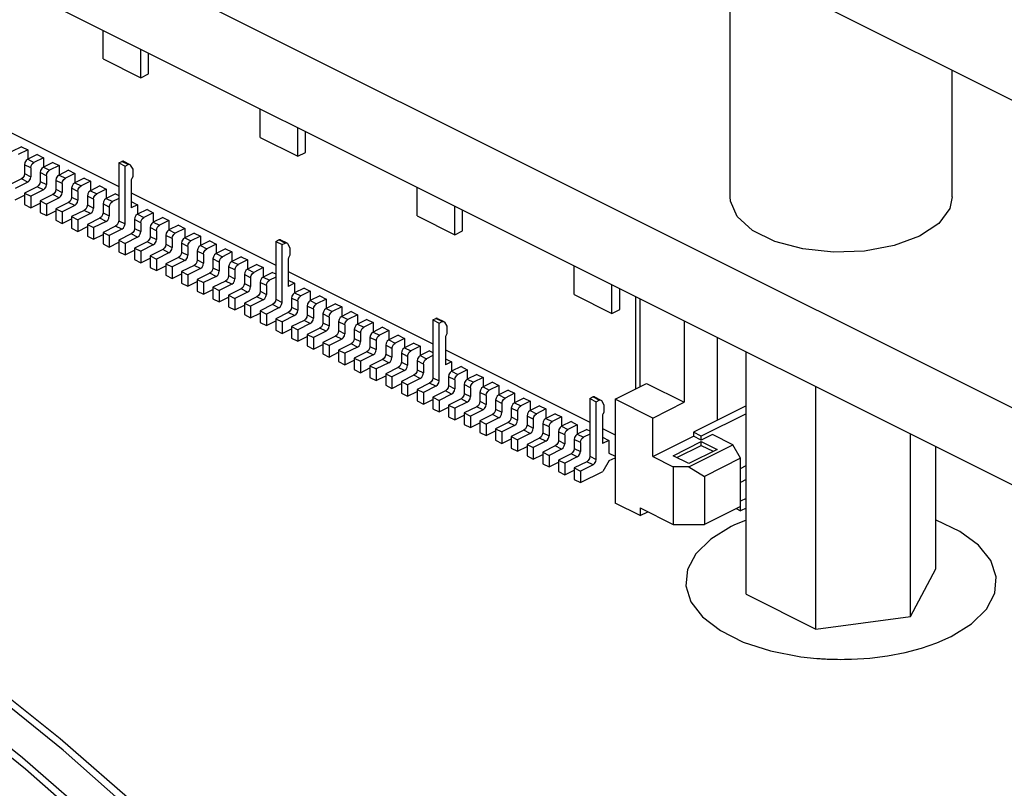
# Paper-space layout '005_EXP_CORICANT_PE_DRAWING_3_3' of a CAD drawing. Header units: millimetres. Extents: x 6 to 413, y 7 to 290.
# Tile 35 of 46: x 257 to 271, y 194 to 204. Entities that reach past the tile are written whole.
import ezdxf

# ---------------------------------------------------------------- set-up
doc = ezdxf.new("R2010")
doc.units = ezdxf.units.MM
doc.header["$LTSCALE"] = 23.1
for name, color, linetype in [('119B00000215A_C_3_5353652_BL478', 7, 'CONTINUOUS'), ('120400000102A_2X4_CABLE_4_BL483', 7, 'CONTINUOUS'), ('124600000224H_HFM_M2P5X8X_BL498', 7, 'CONTINUOUS'), ('MAIN_PCB_BL436', 7, 'CONTINUOUS'), ('PCOM_B702_A__HEATSINK_BL467', 7, 'CONTINUOUS'), ('PCOM_B702_PCB_02_BL474', 7, 'CONTINUOUS')]:
    doc.layers.add(name, color=color, linetype=linetype)

# ---------------------------------------------------------------- blocks, each defined once
blk = doc.blocks.new('MAIN_PCB_BL436', base_point=(234.584, 209.281))
at = {"layer": 'MAIN_PCB_BL436', "color": 4, "linetype": 'Continuous'}
for points in [[(267.101, 197.662), (267.066, 197.649), (267.032, 197.635), (266.999, 197.62), (266.966, 197.606), (266.934, 197.591), (266.898, 197.573)], [(269.868, 196.088), (270.144, 196.259), (270.346, 196.458), (270.459, 196.673), (270.479, 196.896), (270.403, 197.116), (270.237, 197.323), (269.987, 197.508), (269.665, 197.662)], [(266.898, 197.573), (266.621, 197.402), (266.422, 197.207), (266.309, 196.995), (266.286, 196.775), (266.354, 196.559), (266.512, 196.354), (266.751, 196.17), (267.061, 196.014), (267.429, 195.895), (267.839, 195.816)], [(268.521, 195.783), (268.768, 195.798), (269.01, 195.828), (269.249, 195.874), (269.47, 195.932), (269.675, 196.003), (269.868, 196.088)], [(267.839, 195.816), (267.882, 195.811), (267.925, 195.806), (267.968, 195.801), (268.011, 195.797), (268.054, 195.793), (268.098, 195.79)], [(268.098, 195.79), (268.119, 195.789), (268.141, 195.787), (268.17, 195.786), (268.192, 195.785), (268.214, 195.784), (268.245, 195.783)], [(268.245, 195.783), (268.289, 195.781), (268.333, 195.781), (268.377, 195.78), (268.428, 195.781), (268.472, 195.781), (268.521, 195.783)]]:
    blk.add_lwpolyline(points, dxfattribs=at)
blk = doc.blocks.new('PCOM_B702_A__HEATSINK_BL467', base_point=(273.05, 223.585))
at = {"layer": 'PCOM_B702_A__HEATSINK_BL467', "color": 7, "linetype": 'Continuous'}
for p, q in [((232.744, 222.306), (273.05, 202.153)), ((266.883, 202.027), (266.883, 205.236)), ((269.883, 202.027), (269.883, 203.736))]:
    blk.add_line(p, q, dxfattribs=at)
for points in [[(269.443, 201.496), (269.1, 201.368), (268.7, 201.294), (268.278, 201.278), (267.863, 201.323), (267.488, 201.425), (267.186, 201.574), (266.98, 201.761), (266.887, 201.969), (266.883, 202.026)], [(269.883, 202.027), (269.85, 201.871), (269.701, 201.669), (269.443, 201.496)]]:
    blk.add_lwpolyline(points, dxfattribs=at)
blk = doc.blocks.new('PCOM_B702_PCB_02_BL474', base_point=(273.05, 208.878))
at = {"layer": 'PCOM_B702_PCB_02_BL474', "color": 7, "linetype": 'Continuous'}
for p, q in [((273.05, 197.996), (232.744, 218.149)), ((273.05, 196.957), (232.744, 217.109))]:
    blk.add_line(p, q, dxfattribs=at)
blk = doc.blocks.new('119B00000215A_C_3_5353652_BL478', base_point=(253.709, 205.288))
at = {"layer": '119B00000215A_C_3_5353652_BL478', "color": 7, "linetype": 'Continuous'}
for p, q in [((258.412, 203.89), (258.412, 204.276)), ((258.921, 203.635), (258.921, 204.021)), ((259.027, 203.688), (259.027, 203.968)), ((258.412, 203.89), (258.921, 203.635)), ((258.921, 203.635), (259.027, 203.688)), ((256.673, 203.141), (258.624, 202.165)), ((260.533, 202.829), (260.533, 203.215)), ((261.042, 202.575), (261.042, 202.96)), ((261.149, 202.628), (261.149, 202.907)), ((257.309, 202.704), (257.182, 202.641)), ((257.309, 202.704), (257.394, 202.662)), ((260.533, 202.829), (261.042, 202.575)), ((257.394, 202.662), (257.266, 202.598)), ((257.394, 202.662), (257.394, 202.535)), ((257.521, 202.598), (257.394, 202.535)), ((257.521, 202.598), (257.606, 202.556)), ((261.042, 202.575), (261.149, 202.628)), ((257.351, 202.461), (257.351, 202.342)), ((257.436, 202.419), (257.351, 202.461)), ((257.394, 202.535), (257.479, 202.492)), ((257.606, 202.556), (257.479, 202.492)), ((257.606, 202.556), (257.606, 202.428)), ((257.733, 202.492), (257.606, 202.428)), ((257.818, 202.45), (257.691, 202.386)), ((257.733, 202.492), (257.818, 202.45)), ((257.818, 202.45), (257.818, 202.322)), ((258.624, 202.485), (258.666, 202.506)), ((258.624, 202.485), (258.624, 201.705)), ((258.624, 202.485), (258.709, 202.442)), ((258.751, 202.463), (258.666, 202.506)), ((258.688, 202.507), (258.772, 202.465)), ((258.709, 202.442), (258.751, 202.463)), ((258.709, 201.663), (258.709, 202.442)), ((258.772, 202.465), (258.78, 202.457)), ((258.78, 202.457), (258.815, 202.401)), ((257.351, 202.342), (257.436, 202.299)), ((257.436, 202.419), (257.436, 202.299)), ((257.563, 202.355), (257.563, 202.236)), ((257.648, 202.313), (257.563, 202.355)), ((257.606, 202.428), (257.691, 202.386)), ((257.648, 202.313), (257.648, 202.193)), ((257.945, 202.386), (257.818, 202.322)), ((257.818, 202.322), (257.903, 202.28)), ((258.03, 202.344), (257.903, 202.28)), ((257.945, 202.386), (258.03, 202.344)), ((258.03, 202.344), (258.03, 202.216)), ((258.815, 202.401), (258.815, 202.3)), ((257.309, 202.269), (257.139, 202.184)), ((257.394, 202.226), (257.224, 202.141)), ((257.394, 202.226), (257.309, 202.269)), ((257.563, 202.236), (257.648, 202.193)), ((257.776, 202.249), (257.776, 202.13)), ((257.86, 202.207), (257.776, 202.249)), ((257.86, 202.207), (257.86, 202.087)), ((258.157, 202.28), (258.03, 202.216)), ((258.03, 202.216), (258.115, 202.174)), ((258.242, 202.238), (258.115, 202.174)), ((258.157, 202.28), (258.242, 202.238)), ((258.242, 202.238), (258.242, 202.11)), ((258.37, 202.174), (258.242, 202.11)), ((258.37, 202.174), (258.454, 202.131)), ((258.794, 202.251), (258.794, 201.877)), ((258.815, 202.3), (258.799, 202.271)), ((257.224, 201.985), (257.351, 202.049)), ((257.521, 202.163), (257.351, 202.078)), ((257.351, 202.078), (257.351, 201.922)), ((257.351, 202.078), (257.436, 202.035)), ((257.606, 202.12), (257.436, 202.035)), ((257.436, 202.035), (257.436, 201.879)), ((257.606, 202.12), (257.521, 202.163)), ((257.733, 202.057), (257.563, 201.972)), ((257.818, 202.014), (257.733, 202.057)), ((257.776, 202.13), (257.86, 202.087)), ((257.988, 202.143), (257.988, 202.024)), ((258.073, 202.101), (257.988, 202.143)), ((258.073, 202.101), (258.073, 201.981)), ((258.2, 202.037), (258.2, 201.918)), ((258.285, 201.995), (258.2, 202.037)), ((258.242, 202.11), (258.327, 202.068)), ((258.454, 202.131), (258.327, 202.068)), ((258.454, 202.131), (258.454, 202.004)), ((258.582, 202.068), (258.454, 202.004)), ((258.582, 202.068), (258.624, 202.047)), ((258.794, 202.08), (260.745, 201.104)), ((262.655, 201.769), (262.655, 202.154)), ((257.351, 201.922), (257.436, 201.879)), ((257.436, 201.879), (257.563, 201.943)), ((257.563, 201.972), (257.563, 201.816)), ((257.563, 201.972), (257.648, 201.929)), ((257.818, 202.014), (257.648, 201.929)), ((257.648, 201.929), (257.648, 201.773)), ((257.945, 201.95), (257.776, 201.866)), ((258.03, 201.908), (257.86, 201.823)), ((258.03, 201.908), (257.945, 201.95)), ((257.988, 202.024), (258.073, 201.981)), ((258.2, 201.918), (258.285, 201.875)), ((258.285, 201.995), (258.285, 201.875)), ((258.412, 201.931), (258.412, 201.811)), ((258.497, 201.889), (258.412, 201.931)), ((258.454, 202.004), (258.539, 201.962)), ((258.624, 202.004), (258.539, 201.962)), ((258.794, 201.962), (258.879, 201.919)), ((258.879, 201.919), (258.794, 201.877)), ((258.879, 201.919), (258.879, 201.792)), ((257.563, 201.816), (257.648, 201.773)), ((257.648, 201.773), (257.776, 201.837)), ((257.776, 201.866), (257.776, 201.71)), ((257.776, 201.866), (257.86, 201.823)), ((257.86, 201.823), (257.86, 201.667)), ((258.157, 201.844), (257.988, 201.76)), ((258.242, 201.802), (258.073, 201.717)), ((258.242, 201.802), (258.157, 201.844)), ((258.412, 201.811), (258.497, 201.769)), ((258.497, 201.889), (258.497, 201.769)), ((259.006, 201.856), (258.879, 201.792)), ((258.879, 201.792), (258.964, 201.75)), ((259.091, 201.813), (258.964, 201.75)), ((259.006, 201.856), (259.091, 201.813)), ((259.091, 201.813), (259.091, 201.686)), ((262.655, 201.769), (263.164, 201.514)), ((263.164, 201.514), (263.164, 201.9)), ((263.27, 201.567), (263.27, 201.847)), ((257.776, 201.71), (257.86, 201.667)), ((257.86, 201.667), (257.988, 201.731)), ((257.988, 201.76), (257.988, 201.604)), ((257.988, 201.76), (258.073, 201.717)), ((258.073, 201.717), (258.073, 201.561)), ((258.37, 201.738), (258.2, 201.653)), ((258.2, 201.653), (258.2, 201.498)), ((258.2, 201.653), (258.285, 201.611)), ((258.454, 201.696), (258.285, 201.611)), ((258.454, 201.696), (258.37, 201.738)), ((258.624, 201.705), (258.709, 201.663)), ((258.836, 201.719), (258.836, 201.599)), ((258.921, 201.676), (258.836, 201.719)), ((258.921, 201.676), (258.921, 201.557)), ((259.218, 201.75), (259.091, 201.686)), ((259.091, 201.686), (259.176, 201.644)), ((259.303, 201.707), (259.176, 201.644)), ((259.218, 201.75), (259.303, 201.707)), ((259.303, 201.707), (259.303, 201.58)), ((259.43, 201.644), (259.303, 201.58)), ((259.43, 201.644), (259.515, 201.601)), ((257.988, 201.604), (258.073, 201.561)), ((258.073, 201.561), (258.2, 201.625)), ((258.285, 201.611), (258.285, 201.455)), ((258.285, 201.455), (258.412, 201.519)), ((258.582, 201.632), (258.412, 201.547)), ((258.412, 201.547), (258.412, 201.392)), ((258.412, 201.547), (258.497, 201.505)), ((258.667, 201.59), (258.497, 201.505)), ((258.497, 201.505), (258.497, 201.349)), ((258.667, 201.59), (258.582, 201.632)), ((258.794, 201.526), (258.624, 201.441)), ((258.879, 201.484), (258.794, 201.526)), ((258.836, 201.599), (258.921, 201.557)), ((259.048, 201.613), (259.048, 201.493)), ((259.133, 201.57), (259.048, 201.613)), ((259.133, 201.57), (259.133, 201.451)), ((259.261, 201.507), (259.261, 201.387)), ((259.345, 201.464), (259.261, 201.507)), ((259.303, 201.58), (259.388, 201.537)), ((259.515, 201.601), (259.388, 201.537)), ((259.515, 201.601), (259.515, 201.474)), ((259.642, 201.537), (259.515, 201.474)), ((259.642, 201.537), (259.727, 201.495)), ((263.164, 201.514), (263.27, 201.567)), ((258.2, 201.498), (258.285, 201.455)), ((258.412, 201.392), (258.497, 201.349)), ((258.497, 201.349), (258.624, 201.413)), ((258.624, 201.441), (258.624, 201.285)), ((258.624, 201.441), (258.709, 201.399)), ((258.879, 201.484), (258.709, 201.399)), ((258.709, 201.399), (258.709, 201.243)), ((259.006, 201.42), (258.836, 201.335)), ((259.091, 201.378), (258.921, 201.293)), ((259.091, 201.378), (259.006, 201.42)), ((259.048, 201.493), (259.133, 201.451)), ((259.261, 201.387), (259.345, 201.345)), ((259.345, 201.464), (259.345, 201.345)), ((259.473, 201.401), (259.473, 201.281)), ((259.558, 201.358), (259.473, 201.401)), ((259.515, 201.474), (259.6, 201.431)), ((259.727, 201.495), (259.6, 201.431)), ((259.727, 201.495), (259.727, 201.368)), ((259.855, 201.431), (259.727, 201.368)), ((259.939, 201.389), (259.812, 201.325)), ((259.855, 201.431), (259.939, 201.389)), ((259.939, 201.389), (259.939, 201.262)), ((260.745, 201.424), (260.787, 201.445)), ((260.745, 201.424), (260.745, 200.645)), ((260.745, 201.424), (260.83, 201.382)), ((260.872, 201.403), (260.787, 201.445)), ((260.809, 201.446), (260.894, 201.404)), ((260.83, 201.382), (260.872, 201.403)), ((260.83, 200.602), (260.83, 201.382)), ((260.894, 201.404), (260.902, 201.397)), ((260.902, 201.397), (260.936, 201.34)), ((258.624, 201.285), (258.709, 201.243)), ((258.709, 201.243), (258.836, 201.307)), ((258.836, 201.335), (258.836, 201.179)), ((258.836, 201.335), (258.921, 201.293)), ((258.921, 201.293), (258.921, 201.137)), ((259.218, 201.314), (259.048, 201.229)), ((259.303, 201.272), (259.133, 201.187)), ((259.303, 201.272), (259.218, 201.314)), ((259.473, 201.281), (259.558, 201.239)), ((259.558, 201.358), (259.558, 201.239)), ((259.685, 201.295), (259.685, 201.175)), ((259.77, 201.252), (259.685, 201.295)), ((259.727, 201.368), (259.812, 201.325)), ((259.77, 201.252), (259.77, 201.133)), ((260.067, 201.325), (259.939, 201.262)), ((259.939, 201.262), (260.024, 201.219)), ((260.151, 201.283), (260.024, 201.219)), ((260.067, 201.325), (260.151, 201.283)), ((260.151, 201.283), (260.151, 201.156)), ((260.936, 201.24), (260.921, 201.211)), ((260.936, 201.34), (260.936, 201.24)), ((258.836, 201.179), (258.921, 201.137)), ((258.921, 201.137), (259.048, 201.201)), ((259.048, 201.229), (259.048, 201.073)), ((259.048, 201.229), (259.133, 201.187)), ((259.133, 201.187), (259.133, 201.031)), ((259.43, 201.208), (259.261, 201.123)), ((259.261, 201.123), (259.261, 200.967)), ((259.261, 201.123), (259.345, 201.081)), ((259.515, 201.166), (259.345, 201.081)), ((259.515, 201.166), (259.43, 201.208)), ((259.685, 201.175), (259.77, 201.133)), ((259.897, 201.189), (259.897, 201.069)), ((259.982, 201.146), (259.897, 201.189)), ((259.982, 201.146), (259.982, 201.027)), ((260.279, 201.219), (260.151, 201.156)), ((260.151, 201.156), (260.236, 201.113)), ((260.364, 201.177), (260.236, 201.113)), ((260.279, 201.219), (260.364, 201.177)), ((260.364, 201.177), (260.364, 201.05)), ((260.491, 201.113), (260.364, 201.05)), ((260.491, 201.113), (260.576, 201.071)), ((260.915, 201.19), (260.915, 200.816)), ((259.048, 201.073), (259.133, 201.031)), ((259.133, 201.031), (259.261, 201.095)), ((259.345, 201.081), (259.345, 200.925)), ((259.345, 200.925), (259.473, 200.988)), ((259.642, 201.102), (259.473, 201.017)), ((259.473, 201.017), (259.473, 200.861)), ((259.473, 201.017), (259.558, 200.975)), ((259.727, 201.059), (259.558, 200.975)), ((259.558, 200.975), (259.558, 200.819)), ((259.727, 201.059), (259.642, 201.102)), ((259.855, 200.996), (259.685, 200.911)), ((259.939, 200.953), (259.855, 200.996)), ((259.897, 201.069), (259.982, 201.027)), ((260.109, 201.082), (260.109, 200.963)), ((260.194, 201.04), (260.109, 201.082)), ((260.194, 201.04), (260.194, 200.921)), ((260.321, 200.976), (260.321, 200.857)), ((260.406, 200.934), (260.321, 200.976)), ((260.364, 201.05), (260.448, 201.007)), ((260.576, 201.071), (260.448, 201.007)), ((260.576, 201.071), (260.576, 200.944)), ((260.703, 201.007), (260.576, 200.944)), ((260.703, 201.007), (260.745, 200.986)), ((260.915, 201.019), (262.867, 200.044)), ((264.776, 200.708), (264.776, 201.094)), ((259.261, 200.967), (259.345, 200.925)), ((259.473, 200.861), (259.558, 200.819)), ((259.558, 200.819), (259.685, 200.882)), ((259.685, 200.911), (259.685, 200.755)), ((259.685, 200.911), (259.77, 200.869)), ((259.939, 200.953), (259.77, 200.869)), ((259.77, 200.869), (259.77, 200.713)), ((260.067, 200.89), (259.897, 200.805)), ((260.151, 200.847), (259.982, 200.763)), ((260.151, 200.847), (260.067, 200.89)), ((260.109, 200.963), (260.194, 200.921)), ((260.321, 200.857), (260.406, 200.814)), ((260.406, 200.934), (260.406, 200.814)), ((260.533, 200.87), (260.533, 200.751)), ((260.618, 200.828), (260.533, 200.87)), ((260.576, 200.944), (260.661, 200.901)), ((260.745, 200.944), (260.661, 200.901)), ((260.915, 200.901), (261, 200.859)), ((261, 200.859), (260.915, 200.816)), ((261, 200.859), (261, 200.731)), ((265.285, 200.453), (265.285, 200.839)), ((259.685, 200.755), (259.77, 200.713)), ((259.77, 200.713), (259.897, 200.776)), ((259.897, 200.805), (259.897, 200.649)), ((259.897, 200.805), (259.982, 200.763)), ((259.982, 200.763), (259.982, 200.607)), ((260.279, 200.784), (260.109, 200.699)), ((260.364, 200.741), (260.194, 200.656)), ((260.364, 200.741), (260.279, 200.784)), ((260.533, 200.751), (260.618, 200.708)), ((260.618, 200.828), (260.618, 200.708)), ((261.127, 200.795), (261, 200.731)), ((261, 200.731), (261.085, 200.689)), ((261.212, 200.753), (261.085, 200.689)), ((261.127, 200.795), (261.212, 200.753)), ((261.212, 200.753), (261.212, 200.625)), ((264.776, 200.708), (265.285, 200.453)), ((265.391, 200.506), (265.391, 200.786)), ((259.897, 200.649), (259.982, 200.607)), ((259.982, 200.607), (260.109, 200.67)), ((260.109, 200.699), (260.109, 200.543)), ((260.109, 200.699), (260.194, 200.656)), ((260.194, 200.656), (260.194, 200.501)), ((260.491, 200.678), (260.321, 200.593)), ((260.321, 200.593), (260.321, 200.437)), ((260.321, 200.593), (260.406, 200.55)), ((260.576, 200.635), (260.406, 200.55)), ((260.576, 200.635), (260.491, 200.678)), ((260.703, 200.572), (260.533, 200.487)), ((260.788, 200.529), (260.703, 200.572)), ((260.745, 200.645), (260.83, 200.602)), ((260.958, 200.658), (260.958, 200.539)), ((261.042, 200.616), (260.958, 200.658)), ((261.042, 200.616), (261.042, 200.496)), ((261.339, 200.689), (261.212, 200.625)), ((261.212, 200.625), (261.297, 200.583)), ((261.424, 200.647), (261.297, 200.583)), ((261.339, 200.689), (261.424, 200.647)), ((261.424, 200.647), (261.424, 200.519)), ((261.552, 200.583), (261.424, 200.519)), ((261.552, 200.583), (261.636, 200.54)), ((265.603, 200.68), (265.603, 199.432)), ((265.667, 199.464), (265.667, 200.648)), ((260.109, 200.543), (260.194, 200.501)), ((260.194, 200.501), (260.321, 200.564)), ((260.406, 200.55), (260.406, 200.394)), ((260.406, 200.394), (260.533, 200.458)), ((260.533, 200.487), (260.533, 200.331)), ((260.533, 200.487), (260.618, 200.444)), ((260.788, 200.529), (260.618, 200.444)), ((260.618, 200.444), (260.618, 200.288)), ((260.915, 200.466), (260.745, 200.381)), ((261, 200.423), (260.915, 200.466)), ((260.958, 200.539), (261.042, 200.496)), ((261.17, 200.552), (261.17, 200.433)), ((261.255, 200.51), (261.17, 200.552)), ((261.255, 200.51), (261.255, 200.39)), ((261.382, 200.446), (261.382, 200.327)), ((261.467, 200.404), (261.382, 200.446)), ((261.424, 200.519), (261.509, 200.477)), ((261.636, 200.54), (261.509, 200.477)), ((261.636, 200.54), (261.636, 200.413)), ((261.764, 200.477), (261.636, 200.413)), ((261.764, 200.477), (261.849, 200.434)), ((265.285, 200.453), (265.391, 200.506)), ((260.321, 200.437), (260.406, 200.394)), ((260.533, 200.331), (260.618, 200.288)), ((260.618, 200.288), (260.745, 200.352)), ((260.745, 200.381), (260.745, 200.225)), ((260.745, 200.381), (260.83, 200.338)), ((261, 200.423), (260.83, 200.338)), ((260.83, 200.338), (260.83, 200.182)), ((261.127, 200.359), (260.958, 200.275)), ((261.212, 200.317), (261.042, 200.232)), ((261.212, 200.317), (261.127, 200.359)), ((261.17, 200.433), (261.255, 200.39)), ((261.382, 200.327), (261.467, 200.284)), ((261.467, 200.404), (261.467, 200.284)), ((261.594, 200.34), (261.594, 200.22)), ((261.679, 200.298), (261.594, 200.34)), ((261.636, 200.413), (261.721, 200.371)), ((261.849, 200.434), (261.721, 200.371)), ((261.849, 200.434), (261.849, 200.307)), ((261.976, 200.371), (261.849, 200.307)), ((261.849, 200.307), (261.933, 200.265)), ((262.061, 200.328), (261.933, 200.265)), ((261.976, 200.371), (262.061, 200.328)), ((262.061, 200.328), (262.061, 200.201)), ((262.867, 200.364), (262.909, 200.384)), ((262.867, 200.364), (262.867, 199.584)), ((262.867, 200.364), (262.952, 200.321)), ((262.994, 200.342), (262.909, 200.384)), ((262.93, 200.386), (263.015, 200.343)), ((262.952, 200.321), (262.994, 200.342)), ((262.952, 199.542), (262.952, 200.321)), ((263.015, 200.343), (263.023, 200.336)), ((263.023, 200.336), (263.058, 200.28)), ((266.261, 200.351), (266.261, 199.252)), ((260.745, 200.225), (260.83, 200.182)), ((260.83, 200.182), (260.958, 200.246)), ((260.958, 200.275), (260.958, 200.119)), ((260.958, 200.275), (261.042, 200.232)), ((261.042, 200.232), (261.042, 200.076)), ((261.339, 200.253), (261.17, 200.169)), ((261.424, 200.211), (261.255, 200.126)), ((261.424, 200.211), (261.339, 200.253)), ((261.594, 200.22), (261.679, 200.178)), ((261.679, 200.298), (261.679, 200.178)), ((261.806, 200.234), (261.806, 200.114)), ((261.891, 200.192), (261.806, 200.234)), ((261.891, 200.192), (261.891, 200.072)), ((262.188, 200.265), (262.061, 200.201)), ((262.061, 200.201), (262.146, 200.159)), ((262.273, 200.222), (262.146, 200.159)), ((262.188, 200.265), (262.273, 200.222)), ((262.273, 200.222), (262.273, 200.095)), ((263.058, 200.179), (263.042, 200.15)), ((263.058, 200.28), (263.058, 200.179)), ((260.958, 200.119), (261.042, 200.076)), ((261.042, 200.076), (261.17, 200.14)), ((261.17, 200.169), (261.17, 200.013)), ((261.17, 200.169), (261.255, 200.126)), ((261.255, 200.126), (261.255, 199.97)), ((261.552, 200.147), (261.382, 200.062)), ((261.382, 200.062), (261.382, 199.907)), ((261.382, 200.062), (261.467, 200.02)), ((261.636, 200.105), (261.467, 200.02)), ((261.636, 200.105), (261.552, 200.147)), ((261.764, 200.041), (261.594, 199.956)), ((261.849, 199.999), (261.764, 200.041)), ((261.806, 200.114), (261.891, 200.072)), ((262.018, 200.128), (262.018, 200.008)), ((262.103, 200.085), (262.018, 200.128)), ((262.103, 200.085), (262.103, 199.966)), ((262.4, 200.159), (262.273, 200.095)), ((262.273, 200.095), (262.358, 200.053)), ((262.485, 200.116), (262.358, 200.053)), ((262.4, 200.159), (262.485, 200.116)), ((262.485, 200.116), (262.485, 199.989)), ((262.612, 200.053), (262.485, 199.989)), ((262.612, 200.053), (262.697, 200.01)), ((263.036, 200.13), (263.036, 199.756)), ((266.706, 200.128), (266.706, 199.007)), ((261.17, 200.013), (261.255, 199.97)), ((261.255, 199.97), (261.382, 200.034)), ((261.382, 199.907), (261.467, 199.864)), ((261.467, 200.02), (261.467, 199.864)), ((261.467, 199.864), (261.594, 199.928)), ((261.594, 199.956), (261.594, 199.801)), ((261.594, 199.956), (261.679, 199.914)), ((261.849, 199.999), (261.679, 199.914)), ((261.679, 199.914), (261.679, 199.758)), ((261.976, 199.935), (261.806, 199.85)), ((262.061, 199.893), (261.976, 199.935)), ((262.018, 200.008), (262.103, 199.966)), ((262.23, 200.022), (262.23, 199.902)), ((262.315, 199.979), (262.23, 200.022)), ((262.315, 199.979), (262.315, 199.86)), ((262.443, 199.916), (262.443, 199.796)), ((262.527, 199.873), (262.443, 199.916)), ((262.485, 199.989), (262.57, 199.946)), ((262.697, 200.01), (262.57, 199.946)), ((262.697, 200.01), (262.697, 199.883)), ((262.824, 199.946), (262.697, 199.883)), ((262.824, 199.946), (262.867, 199.925)), ((263.036, 199.959), (264.988, 198.983)), ((261.594, 199.801), (261.679, 199.758)), ((261.679, 199.758), (261.806, 199.822)), ((261.806, 199.85), (261.806, 199.694)), ((261.806, 199.85), (261.891, 199.808)), ((262.061, 199.893), (261.891, 199.808)), ((261.891, 199.808), (261.891, 199.652)), ((262.188, 199.829), (262.018, 199.744)), ((262.273, 199.787), (262.103, 199.702)), ((262.273, 199.787), (262.188, 199.829)), ((262.23, 199.902), (262.315, 199.86)), ((262.443, 199.796), (262.527, 199.754)), ((262.527, 199.873), (262.527, 199.754)), ((262.655, 199.81), (262.655, 199.69)), ((262.74, 199.767), (262.655, 199.81)), ((262.697, 199.883), (262.782, 199.84)), ((262.867, 199.883), (262.782, 199.84)), ((263.036, 199.84), (263.121, 199.798)), ((263.121, 199.798), (263.036, 199.756)), ((263.121, 199.798), (263.121, 199.671)), ((261.806, 199.694), (261.891, 199.652)), ((261.891, 199.652), (262.018, 199.716)), ((262.018, 199.744), (262.018, 199.588)), ((262.018, 199.744), (262.103, 199.702)), ((262.103, 199.702), (262.103, 199.546)), ((262.4, 199.723), (262.23, 199.638)), ((262.485, 199.681), (262.315, 199.596)), ((262.485, 199.681), (262.4, 199.723)), ((262.655, 199.69), (262.74, 199.648)), ((262.74, 199.767), (262.74, 199.648)), ((263.249, 199.734), (263.121, 199.671)), ((263.121, 199.671), (263.206, 199.628)), ((263.333, 199.692), (263.206, 199.628)), ((263.249, 199.734), (263.333, 199.692)), ((263.333, 199.692), (263.333, 199.565)), ((262.018, 199.588), (262.103, 199.546)), ((262.103, 199.546), (262.23, 199.61)), ((262.23, 199.638), (262.23, 199.482)), ((262.23, 199.638), (262.315, 199.596)), ((262.315, 199.596), (262.315, 199.44)), ((262.612, 199.617), (262.443, 199.532)), ((262.443, 199.532), (262.443, 199.376)), ((262.443, 199.532), (262.527, 199.49)), ((262.697, 199.575), (262.527, 199.49)), ((262.697, 199.575), (262.612, 199.617)), ((262.824, 199.511), (262.655, 199.426)), ((262.909, 199.469), (262.824, 199.511)), ((262.867, 199.584), (262.952, 199.542)), ((263.079, 199.598), (263.079, 199.478)), ((263.164, 199.555), (263.079, 199.598)), ((263.164, 199.555), (263.164, 199.436)), ((263.461, 199.628), (263.333, 199.565)), ((263.333, 199.565), (263.418, 199.522)), ((263.546, 199.586), (263.418, 199.522)), ((263.461, 199.628), (263.546, 199.586)), ((263.546, 199.586), (263.546, 199.459)), ((263.673, 199.522), (263.546, 199.459)), ((263.673, 199.522), (263.758, 199.48)), ((262.23, 199.482), (262.315, 199.44)), ((262.315, 199.44), (262.443, 199.504)), ((262.443, 199.376), (262.527, 199.334)), ((262.527, 199.49), (262.527, 199.334)), ((262.527, 199.334), (262.655, 199.397)), ((262.655, 199.426), (262.655, 199.27)), ((262.655, 199.426), (262.74, 199.384)), ((262.909, 199.469), (262.74, 199.384)), ((262.74, 199.384), (262.74, 199.228)), ((263.036, 199.405), (262.867, 199.32)), ((263.121, 199.362), (263.036, 199.405)), ((263.079, 199.478), (263.164, 199.436)), ((263.291, 199.491), (263.291, 199.372)), ((263.376, 199.449), (263.291, 199.491)), ((263.376, 199.449), (263.376, 199.33)), ((263.503, 199.385), (263.503, 199.266)), ((263.588, 199.343), (263.503, 199.385)), ((263.546, 199.459), (263.63, 199.416)), ((263.758, 199.48), (263.63, 199.416)), ((263.758, 199.48), (263.758, 199.353)), ((263.885, 199.416), (263.758, 199.353)), ((263.885, 199.416), (263.97, 199.374)), ((265.328, 199.294), (265.752, 199.506)), ((265.752, 199.506), (266.261, 199.252)), ((262.655, 199.27), (262.74, 199.228)), ((262.74, 199.228), (262.867, 199.291)), ((262.867, 199.32), (262.867, 199.164)), ((262.867, 199.32), (262.952, 199.278)), ((263.121, 199.362), (262.952, 199.278)), ((262.952, 199.278), (262.952, 199.122)), ((263.249, 199.299), (263.079, 199.214)), ((263.333, 199.256), (263.164, 199.172)), ((263.333, 199.256), (263.249, 199.299)), ((263.291, 199.372), (263.376, 199.33)), ((263.503, 199.266), (263.588, 199.223)), ((263.588, 199.343), (263.588, 199.223)), ((263.715, 199.279), (263.715, 199.16)), ((263.8, 199.237), (263.715, 199.279)), ((263.758, 199.353), (263.843, 199.31)), ((263.97, 199.374), (263.843, 199.31)), ((263.97, 199.374), (263.97, 199.246)), ((264.097, 199.31), (263.97, 199.246)), ((263.97, 199.246), (264.055, 199.204)), ((264.182, 199.268), (264.055, 199.204)), ((264.097, 199.31), (264.182, 199.268)), ((264.182, 199.268), (264.182, 199.14)), ((264.988, 199.303), (265.03, 199.324)), ((264.988, 199.303), (264.988, 198.523)), ((264.988, 199.303), (265.073, 199.26)), ((265.115, 199.281), (265.03, 199.324)), ((265.051, 199.325), (265.136, 199.283)), ((265.073, 199.26), (265.115, 199.281)), ((265.073, 198.481), (265.073, 199.26)), ((265.136, 199.283), (265.144, 199.275)), ((265.144, 199.275), (265.179, 199.219)), ((265.328, 199.294), (265.328, 197.891)), ((265.837, 199.04), (265.328, 199.294)), ((265.837, 199.04), (266.261, 199.252)), ((262.867, 199.164), (262.952, 199.122)), ((262.952, 199.122), (263.079, 199.185)), ((263.079, 199.214), (263.079, 199.058)), ((263.079, 199.214), (263.164, 199.172)), ((263.164, 199.172), (263.164, 199.016)), ((263.461, 199.193), (263.291, 199.108)), ((263.546, 199.15), (263.376, 199.065)), ((263.546, 199.15), (263.461, 199.193)), ((263.715, 199.16), (263.8, 199.117)), ((263.8, 199.237), (263.8, 199.117)), ((263.927, 199.173), (263.927, 199.054)), ((264.012, 199.131), (263.927, 199.173)), ((264.012, 199.131), (264.012, 199.011)), ((264.309, 199.204), (264.182, 199.14)), ((264.182, 199.14), (264.267, 199.098)), ((264.394, 199.162), (264.267, 199.098)), ((264.309, 199.204), (264.394, 199.162)), ((264.394, 199.162), (264.394, 199.034)), ((265.179, 199.118), (265.163, 199.089)), ((265.179, 199.219), (265.179, 199.118)), ((267.101, 199.204), (266.388, 198.848)), ((263.079, 199.058), (263.164, 199.016)), ((263.164, 199.016), (263.291, 199.079)), ((263.291, 199.108), (263.291, 198.952)), ((263.291, 199.108), (263.376, 199.065)), ((263.376, 199.065), (263.376, 198.91)), ((263.673, 199.087), (263.503, 199.002)), ((263.503, 199.002), (263.503, 198.846)), ((263.503, 199.002), (263.588, 198.959)), ((263.758, 199.044), (263.588, 198.959)), ((263.758, 199.044), (263.673, 199.087)), ((263.885, 198.981), (263.715, 198.896)), ((263.97, 198.938), (263.885, 198.981)), ((263.927, 199.054), (264.012, 199.011)), ((264.14, 199.067), (264.14, 198.948)), ((264.224, 199.025), (264.14, 199.067)), ((264.224, 199.025), (264.224, 198.905)), ((264.521, 199.098), (264.394, 199.034)), ((264.394, 199.034), (264.479, 198.992)), ((264.606, 199.056), (264.479, 198.992)), ((264.521, 199.098), (264.606, 199.056)), ((264.606, 199.056), (264.606, 198.928)), ((264.734, 198.992), (264.606, 198.928)), ((264.734, 198.992), (264.818, 198.949)), ((265.158, 199.069), (265.158, 198.695)), ((265.837, 198.52), (265.837, 199.04)), ((267.101, 199.098), (266.494, 198.795)), ((263.291, 198.952), (263.376, 198.91)), ((263.376, 198.91), (263.503, 198.973)), ((263.503, 198.846), (263.588, 198.804)), ((263.588, 198.959), (263.588, 198.804)), ((263.588, 198.804), (263.715, 198.867)), ((263.715, 198.896), (263.715, 198.74)), ((263.715, 198.896), (263.8, 198.853)), ((263.97, 198.938), (263.8, 198.853)), ((263.8, 198.853), (263.8, 198.697)), ((264.097, 198.875), (263.927, 198.79)), ((264.182, 198.832), (264.097, 198.875)), ((264.14, 198.948), (264.224, 198.905)), ((264.352, 198.961), (264.352, 198.842)), ((264.437, 198.919), (264.352, 198.961)), ((264.437, 198.919), (264.437, 198.799)), ((264.564, 198.855), (264.564, 198.736)), ((264.649, 198.813), (264.564, 198.855)), ((264.606, 198.928), (264.691, 198.886)), ((264.818, 198.949), (264.691, 198.886)), ((264.818, 198.949), (264.818, 198.822)), ((264.946, 198.886), (264.818, 198.822)), ((264.946, 198.886), (264.988, 198.865)), ((265.158, 198.898), (265.328, 198.813)), ((266.388, 198.848), (266.388, 198.796)), ((266.494, 198.795), (266.388, 198.848)), ((263.715, 198.74), (263.8, 198.697)), ((263.8, 198.697), (263.927, 198.761)), ((263.927, 198.79), (263.927, 198.634)), ((263.927, 198.79), (264.012, 198.747)), ((264.182, 198.832), (264.012, 198.747)), ((264.012, 198.747), (264.012, 198.591)), ((264.309, 198.768), (264.14, 198.684)), ((264.394, 198.726), (264.224, 198.641)), ((264.394, 198.726), (264.309, 198.768)), ((264.352, 198.842), (264.437, 198.799)), ((264.564, 198.736), (264.649, 198.693)), ((264.649, 198.813), (264.649, 198.693)), ((264.776, 198.749), (264.776, 198.63)), ((264.861, 198.707), (264.776, 198.749)), ((264.818, 198.822), (264.903, 198.78)), ((264.988, 198.822), (264.903, 198.78)), ((265.158, 198.78), (265.243, 198.737)), ((265.243, 198.737), (265.158, 198.695)), ((265.243, 198.737), (265.243, 198.566)), ((265.837, 198.52), (266.388, 198.796)), ((266.112, 198.531), (266.494, 198.722)), ((266.494, 198.743), (266.388, 198.796)), ((266.643, 198.817), (266.494, 198.743)), ((266.494, 198.743), (266.494, 198.795)), ((266.494, 198.67), (266.494, 198.722)), ((266.494, 198.722), (266.706, 198.616)), ((266.919, 198.679), (266.643, 198.817)), ((263.927, 198.634), (264.012, 198.591)), ((264.012, 198.591), (264.14, 198.655)), ((264.14, 198.684), (264.14, 198.528)), ((264.14, 198.684), (264.224, 198.641)), ((264.224, 198.641), (264.224, 198.485)), ((264.521, 198.662), (264.352, 198.578)), ((264.352, 198.578), (264.352, 198.422)), ((264.352, 198.578), (264.437, 198.535)), ((264.606, 198.62), (264.437, 198.535)), ((264.606, 198.62), (264.521, 198.662)), ((264.776, 198.63), (264.861, 198.587)), ((264.861, 198.707), (264.861, 198.587)), ((266.164, 198.505), (266.494, 198.67)), ((266.325, 198.382), (266.919, 198.679)), ((266.706, 198.616), (266.325, 198.425)), ((266.494, 198.67), (266.654, 198.59)), ((267.025, 198.496), (266.919, 198.679)), ((264.14, 198.528), (264.224, 198.485)), ((264.224, 198.485), (264.352, 198.549)), ((264.437, 198.535), (264.437, 198.379)), ((264.734, 198.556), (264.564, 198.471)), ((264.564, 198.471), (264.564, 198.316)), ((264.564, 198.471), (264.649, 198.429)), ((264.818, 198.514), (264.649, 198.429)), ((264.818, 198.514), (264.734, 198.556)), ((264.946, 198.45), (264.776, 198.365)), ((265.031, 198.408), (264.946, 198.45)), ((264.988, 198.523), (265.073, 198.481)), ((265.247, 198.464), (265.162, 198.318)), ((265.243, 198.566), (265.328, 198.523)), ((265.247, 198.464), (265.328, 198.504)), ((265.837, 198.52), (266.112, 198.382)), ((266.325, 198.425), (266.112, 198.531)), ((267.025, 198.496), (266.537, 198.252)), ((267.025, 197.785), (267.025, 198.496)), ((264.352, 198.422), (264.437, 198.379)), ((264.437, 198.379), (264.564, 198.443)), ((264.564, 198.316), (264.649, 198.273)), ((264.649, 198.429), (264.649, 198.273)), ((264.649, 198.273), (264.776, 198.337)), ((264.776, 198.365), (264.776, 198.21)), ((264.776, 198.365), (264.861, 198.323)), ((265.031, 198.408), (264.861, 198.323)), ((264.861, 198.323), (264.861, 198.167)), ((264.861, 198.167), (265.162, 198.318)), ((266.325, 198.382), (266.112, 198.382)), ((266.112, 198.382), (266.112, 197.603)), ((266.325, 198.382), (266.537, 198.252)), ((267.025, 198.359), (267.101, 198.397)), ((264.776, 198.21), (264.861, 198.167)), ((266.537, 198.252), (266.537, 197.603)), ((267.101, 198.208), (267.025, 198.17)), ((267.101, 197.953), (267.025, 197.915)), ((265.667, 197.722), (265.328, 197.891)), ((265.667, 197.826), (265.667, 197.722)), ((265.667, 197.826), (266.112, 197.603)), ((267.025, 197.847), (266.537, 197.603)), ((266.963, 197.816), (267.025, 197.785)), ((267.101, 197.824), (267.025, 197.785)), ((265.667, 197.722), (265.771, 197.774)), ((266.112, 197.603), (266.537, 197.603))]:
    blk.add_line(p, q, dxfattribs=at)
for points in [[(257.394, 202.535), (257.372, 202.517), (257.357, 202.49), (257.351, 202.461)], [(257.436, 202.419), (257.442, 202.448), (257.457, 202.474), (257.479, 202.492)], [(258.688, 202.507), (258.678, 202.509), (258.666, 202.506)], [(258.751, 202.463), (258.763, 202.467), (258.772, 202.465)], [(257.351, 202.342), (257.346, 202.313), (257.33, 202.286), (257.309, 202.269)], [(257.606, 202.428), (257.585, 202.411), (257.569, 202.384), (257.563, 202.355)], [(257.648, 202.313), (257.654, 202.342), (257.669, 202.368), (257.691, 202.386)], [(257.818, 202.322), (257.797, 202.305), (257.781, 202.278), (257.776, 202.249)], [(257.394, 202.226), (257.415, 202.244), (257.43, 202.27), (257.436, 202.299)], [(257.563, 202.236), (257.558, 202.207), (257.542, 202.18), (257.521, 202.163)], [(257.606, 202.12), (257.627, 202.138), (257.643, 202.164), (257.648, 202.193)], [(257.86, 202.207), (257.866, 202.236), (257.882, 202.262), (257.903, 202.28)], [(258.03, 202.216), (258.009, 202.199), (257.993, 202.172), (257.988, 202.143)], [(258.073, 202.101), (258.078, 202.13), (258.094, 202.156), (258.115, 202.174)], [(258.799, 202.271), (258.796, 202.265), (258.794, 202.258), (258.794, 202.251)], [(257.776, 202.13), (257.77, 202.101), (257.754, 202.074), (257.733, 202.057)], [(257.818, 202.014), (257.839, 202.032), (257.855, 202.058), (257.86, 202.087)], [(258.242, 202.11), (258.221, 202.093), (258.206, 202.066), (258.2, 202.037)], [(258.285, 201.995), (258.29, 202.024), (258.306, 202.05), (258.327, 202.068)], [(257.988, 202.024), (257.982, 201.995), (257.967, 201.968), (257.945, 201.95)], [(258.03, 201.908), (258.051, 201.926), (258.067, 201.952), (258.073, 201.981)], [(258.2, 201.918), (258.194, 201.889), (258.179, 201.862), (258.157, 201.844)], [(258.454, 202.004), (258.433, 201.987), (258.418, 201.96), (258.412, 201.931)], [(258.497, 201.889), (258.503, 201.918), (258.518, 201.944), (258.539, 201.962)], [(258.242, 201.802), (258.264, 201.82), (258.279, 201.846), (258.285, 201.875)], [(258.412, 201.811), (258.406, 201.783), (258.391, 201.756), (258.37, 201.738)], [(258.454, 201.696), (258.476, 201.714), (258.491, 201.74), (258.497, 201.769)], [(258.879, 201.792), (258.857, 201.774), (258.842, 201.748), (258.836, 201.719)], [(258.624, 201.705), (258.618, 201.676), (258.603, 201.65), (258.582, 201.632)], [(258.667, 201.59), (258.688, 201.607), (258.703, 201.634), (258.709, 201.663)], [(258.921, 201.676), (258.927, 201.705), (258.942, 201.732), (258.964, 201.75)], [(259.091, 201.686), (259.07, 201.668), (259.054, 201.642), (259.048, 201.613)], [(259.133, 201.57), (259.139, 201.599), (259.154, 201.626), (259.176, 201.644)], [(258.836, 201.599), (258.831, 201.57), (258.815, 201.544), (258.794, 201.526)], [(258.879, 201.484), (258.9, 201.501), (258.915, 201.528), (258.921, 201.557)], [(259.303, 201.58), (259.282, 201.562), (259.266, 201.536), (259.261, 201.507)], [(259.345, 201.464), (259.351, 201.493), (259.367, 201.52), (259.388, 201.537)], [(259.048, 201.493), (259.043, 201.464), (259.027, 201.438), (259.006, 201.42)], [(259.091, 201.378), (259.112, 201.395), (259.128, 201.422), (259.133, 201.451)], [(259.261, 201.387), (259.255, 201.358), (259.239, 201.332), (259.218, 201.314)], [(259.515, 201.474), (259.494, 201.456), (259.478, 201.43), (259.473, 201.401)], [(259.558, 201.358), (259.563, 201.387), (259.579, 201.414), (259.6, 201.431)], [(260.809, 201.446), (260.799, 201.448), (260.787, 201.445)], [(260.872, 201.403), (260.884, 201.406), (260.894, 201.404)], [(259.303, 201.272), (259.324, 201.289), (259.34, 201.316), (259.345, 201.345)], [(259.473, 201.281), (259.467, 201.252), (259.452, 201.226), (259.43, 201.208)], [(259.515, 201.166), (259.536, 201.183), (259.552, 201.21), (259.558, 201.239)], [(259.727, 201.368), (259.706, 201.35), (259.691, 201.324), (259.685, 201.295)], [(259.77, 201.252), (259.775, 201.281), (259.791, 201.308), (259.812, 201.325)], [(259.939, 201.262), (259.918, 201.244), (259.903, 201.217), (259.897, 201.189)], [(259.685, 201.175), (259.679, 201.146), (259.664, 201.12), (259.642, 201.102)], [(259.727, 201.059), (259.749, 201.077), (259.764, 201.104), (259.77, 201.133)], [(259.982, 201.146), (259.988, 201.175), (260.003, 201.202), (260.024, 201.219)], [(260.151, 201.156), (260.13, 201.138), (260.115, 201.111), (260.109, 201.082)], [(260.194, 201.04), (260.2, 201.069), (260.215, 201.096), (260.236, 201.113)], [(260.921, 201.211), (260.918, 201.204), (260.916, 201.197), (260.915, 201.19)], [(259.897, 201.069), (259.891, 201.04), (259.876, 201.014), (259.855, 200.996)], [(259.939, 200.953), (259.961, 200.971), (259.976, 200.998), (259.982, 201.027)], [(260.364, 201.05), (260.342, 201.032), (260.327, 201.005), (260.321, 200.976)], [(260.406, 200.934), (260.412, 200.963), (260.427, 200.989), (260.448, 201.007)], [(260.109, 200.963), (260.103, 200.934), (260.088, 200.907), (260.067, 200.89)], [(260.151, 200.847), (260.173, 200.865), (260.188, 200.892), (260.194, 200.921)], [(260.321, 200.857), (260.315, 200.828), (260.3, 200.801), (260.279, 200.784)], [(260.576, 200.944), (260.554, 200.926), (260.539, 200.899), (260.533, 200.87)], [(260.618, 200.828), (260.624, 200.857), (260.639, 200.883), (260.661, 200.901)], [(260.364, 200.741), (260.385, 200.759), (260.4, 200.786), (260.406, 200.814)], [(260.533, 200.751), (260.528, 200.722), (260.512, 200.695), (260.491, 200.678)], [(260.576, 200.635), (260.597, 200.653), (260.612, 200.679), (260.618, 200.708)], [(261, 200.731), (260.979, 200.714), (260.963, 200.687), (260.958, 200.658)], [(260.745, 200.645), (260.74, 200.616), (260.724, 200.589), (260.703, 200.572)], [(260.788, 200.529), (260.809, 200.547), (260.825, 200.573), (260.83, 200.602)], [(261.042, 200.616), (261.048, 200.645), (261.064, 200.671), (261.085, 200.689)], [(261.212, 200.625), (261.191, 200.608), (261.175, 200.581), (261.17, 200.552)], [(261.255, 200.51), (261.26, 200.539), (261.276, 200.565), (261.297, 200.583)], [(260.958, 200.539), (260.952, 200.51), (260.936, 200.483), (260.915, 200.466)], [(261, 200.423), (261.021, 200.441), (261.037, 200.467), (261.042, 200.496)], [(261.424, 200.519), (261.403, 200.502), (261.388, 200.475), (261.382, 200.446)], [(261.467, 200.404), (261.472, 200.433), (261.488, 200.459), (261.509, 200.477)], [(261.17, 200.433), (261.164, 200.404), (261.149, 200.377), (261.127, 200.359)], [(261.212, 200.317), (261.233, 200.335), (261.249, 200.361), (261.255, 200.39)], [(261.382, 200.327), (261.376, 200.298), (261.361, 200.271), (261.339, 200.253)], [(261.636, 200.413), (261.615, 200.396), (261.6, 200.369), (261.594, 200.34)], [(261.679, 200.298), (261.685, 200.327), (261.7, 200.353), (261.721, 200.371)], [(261.849, 200.307), (261.827, 200.289), (261.812, 200.263), (261.806, 200.234)], [(262.93, 200.386), (262.92, 200.388), (262.909, 200.384)], [(262.994, 200.342), (263.005, 200.345), (263.015, 200.343)], [(261.424, 200.211), (261.446, 200.229), (261.461, 200.255), (261.467, 200.284)], [(261.594, 200.22), (261.588, 200.192), (261.573, 200.165), (261.552, 200.147)], [(261.636, 200.105), (261.658, 200.123), (261.673, 200.149), (261.679, 200.178)], [(261.891, 200.192), (261.897, 200.22), (261.912, 200.247), (261.933, 200.265)], [(262.061, 200.201), (262.039, 200.183), (262.024, 200.157), (262.018, 200.128)], [(261.806, 200.114), (261.8, 200.086), (261.785, 200.059), (261.764, 200.041)], [(261.849, 199.999), (261.87, 200.016), (261.885, 200.043), (261.891, 200.072)], [(262.103, 200.085), (262.109, 200.114), (262.124, 200.141), (262.146, 200.159)], [(262.273, 200.095), (262.252, 200.077), (262.236, 200.051), (262.23, 200.022)], [(262.315, 199.979), (262.321, 200.008), (262.336, 200.035), (262.358, 200.053)], [(263.042, 200.15), (263.039, 200.143), (263.037, 200.136), (263.036, 200.13)], [(262.018, 200.008), (262.013, 199.979), (261.997, 199.953), (261.976, 199.935)], [(262.061, 199.893), (262.082, 199.91), (262.097, 199.937), (262.103, 199.966)], [(262.485, 199.989), (262.464, 199.971), (262.448, 199.945), (262.443, 199.916)], [(262.527, 199.873), (262.533, 199.902), (262.549, 199.929), (262.57, 199.946)], [(262.23, 199.902), (262.225, 199.873), (262.209, 199.847), (262.188, 199.829)], [(262.273, 199.787), (262.294, 199.804), (262.31, 199.831), (262.315, 199.86)], [(262.443, 199.796), (262.437, 199.767), (262.421, 199.741), (262.4, 199.723)], [(262.697, 199.883), (262.676, 199.865), (262.66, 199.839), (262.655, 199.81)], [(262.74, 199.767), (262.745, 199.796), (262.761, 199.823), (262.782, 199.84)], [(262.485, 199.681), (262.506, 199.698), (262.522, 199.725), (262.527, 199.754)], [(262.655, 199.69), (262.649, 199.661), (262.634, 199.635), (262.612, 199.617)], [(262.697, 199.575), (262.718, 199.592), (262.734, 199.619), (262.74, 199.648)], [(263.121, 199.671), (263.1, 199.653), (263.085, 199.626), (263.079, 199.598)], [(262.867, 199.584), (262.861, 199.555), (262.846, 199.529), (262.824, 199.511)], [(262.909, 199.469), (262.93, 199.486), (262.946, 199.513), (262.952, 199.542)], [(263.164, 199.555), (263.169, 199.584), (263.185, 199.611), (263.206, 199.628)], [(263.333, 199.565), (263.312, 199.547), (263.297, 199.52), (263.291, 199.491)], [(263.376, 199.449), (263.382, 199.478), (263.397, 199.505), (263.418, 199.522)], [(263.079, 199.478), (263.073, 199.449), (263.058, 199.423), (263.036, 199.405)], [(263.121, 199.362), (263.143, 199.38), (263.158, 199.407), (263.164, 199.436)], [(263.546, 199.459), (263.524, 199.441), (263.509, 199.414), (263.503, 199.385)], [(263.588, 199.343), (263.594, 199.372), (263.609, 199.399), (263.63, 199.416)], [(263.291, 199.372), (263.285, 199.343), (263.27, 199.316), (263.249, 199.299)], [(263.333, 199.256), (263.355, 199.274), (263.37, 199.301), (263.376, 199.33)], [(263.503, 199.266), (263.497, 199.237), (263.482, 199.21), (263.461, 199.193)], [(263.758, 199.353), (263.736, 199.335), (263.721, 199.308), (263.715, 199.279)], [(263.8, 199.237), (263.806, 199.266), (263.821, 199.292), (263.843, 199.31)], [(263.97, 199.246), (263.949, 199.229), (263.933, 199.202), (263.927, 199.173)], [(265.051, 199.325), (265.042, 199.327), (265.03, 199.324)], [(265.115, 199.281), (265.126, 199.285), (265.136, 199.283)], [(263.546, 199.15), (263.567, 199.168), (263.582, 199.195), (263.588, 199.223)], [(263.715, 199.16), (263.71, 199.131), (263.694, 199.104), (263.673, 199.087)], [(263.758, 199.044), (263.779, 199.062), (263.794, 199.088), (263.8, 199.117)], [(264.012, 199.131), (264.018, 199.16), (264.033, 199.186), (264.055, 199.204)], [(264.182, 199.14), (264.161, 199.123), (264.145, 199.096), (264.14, 199.067)], [(263.927, 199.054), (263.922, 199.025), (263.906, 198.998), (263.885, 198.981)], [(263.97, 198.938), (263.991, 198.956), (264.007, 198.982), (264.012, 199.011)], [(264.224, 199.025), (264.23, 199.054), (264.246, 199.08), (264.267, 199.098)], [(264.394, 199.034), (264.373, 199.017), (264.357, 198.99), (264.352, 198.961)], [(264.437, 198.919), (264.442, 198.948), (264.458, 198.974), (264.479, 198.992)], [(265.163, 199.089), (265.16, 199.083), (265.158, 199.076), (265.158, 199.069)], [(264.14, 198.948), (264.134, 198.919), (264.118, 198.892), (264.097, 198.875)], [(264.182, 198.832), (264.203, 198.85), (264.219, 198.876), (264.224, 198.905)], [(264.606, 198.928), (264.585, 198.911), (264.57, 198.884), (264.564, 198.855)], [(264.649, 198.813), (264.654, 198.842), (264.67, 198.868), (264.691, 198.886)], [(264.352, 198.842), (264.346, 198.813), (264.331, 198.786), (264.309, 198.768)], [(264.394, 198.726), (264.415, 198.744), (264.431, 198.77), (264.437, 198.799)], [(264.564, 198.736), (264.558, 198.707), (264.543, 198.68), (264.521, 198.662)], [(264.818, 198.822), (264.797, 198.805), (264.782, 198.778), (264.776, 198.749)], [(264.861, 198.707), (264.867, 198.736), (264.882, 198.762), (264.903, 198.78)], [(264.606, 198.62), (264.628, 198.638), (264.643, 198.664), (264.649, 198.693)], [(264.776, 198.63), (264.77, 198.601), (264.755, 198.574), (264.734, 198.556)], [(264.818, 198.514), (264.84, 198.532), (264.855, 198.558), (264.861, 198.587)], [(264.988, 198.523), (264.982, 198.495), (264.967, 198.468), (264.946, 198.45)], [(265.031, 198.408), (265.052, 198.425), (265.067, 198.452), (265.073, 198.481)]]:
    blk.add_lwpolyline(points, dxfattribs=at)
blk = doc.blocks.new('120400000102A_2X4_CABLE_4_BL483', base_point=(252.599, 195.254))
at = {"layer": '120400000102A_2X4_CABLE_4_BL483', "color": 7, "linetype": 'Continuous'}
for points in [[(259.913, 192.568), (259.736, 192.783), (258.866, 193.676), (257.872, 194.552), (256.76, 195.448), (255.65, 196.361), (254.628, 197.32), (253.692, 198.348)], [(260.014, 192.618), (259.899, 192.759), (258.919, 193.762), (257.831, 194.706), (256.727, 195.591), (255.69, 196.453), (254.773, 197.318), (253.96, 198.202)], [(259.404, 192.313), (259.227, 192.528), (258.357, 193.422), (257.363, 194.297), (256.251, 195.193), (255.141, 196.106), (254.118, 197.065), (253.182, 198.093)], [(259.505, 192.364), (259.39, 192.504), (258.41, 193.507), (257.322, 194.451), (256.217, 195.336), (255.18, 196.198), (254.264, 197.063), (253.451, 197.948)]]:
    blk.add_lwpolyline(points, dxfattribs=at)
blk = doc.blocks.new('124600000224H_HFM_M2P5X8X_BL498', base_point=(268.383, 198.06))
at = {"layer": '124600000224H_HFM_M2P5X8X_BL498', "color": 7, "linetype": 'Continuous'}
for p, q in [((267.101, 196.659), (267.101, 199.931)), ((268.039, 196.19), (268.039, 199.462)), ((269.321, 196.361), (269.321, 198.821)), ((269.664, 197.002), (269.664, 198.649)), ((269.321, 196.361), (269.664, 197.002)), ((267.101, 196.659), (268.039, 196.19)), ((268.039, 196.19), (269.321, 196.361))]:
    blk.add_line(p, q, dxfattribs=at)

psp = doc.layouts.new('005_EXP_CORICANT_PE_DRAWING_3_3')

# ---------------------------------------------------------------- block references
at = {"layer": '119B00000215A_C_3_5353652_BL478'}
psp.add_blockref('119B00000215A_C_3_5353652_BL478', (253.709, 205.288), dxfattribs=at)
at = {"layer": '120400000102A_2X4_CABLE_4_BL483'}
psp.add_blockref('120400000102A_2X4_CABLE_4_BL483', (252.599, 195.254), dxfattribs=at)
at = {"layer": '124600000224H_HFM_M2P5X8X_BL498'}
psp.add_blockref('124600000224H_HFM_M2P5X8X_BL498', (268.383, 198.06), dxfattribs=at)
at = {"layer": 'MAIN_PCB_BL436'}
psp.add_blockref('MAIN_PCB_BL436', (234.584, 209.281), dxfattribs=at)
at = {"layer": 'PCOM_B702_A__HEATSINK_BL467'}
psp.add_blockref('PCOM_B702_A__HEATSINK_BL467', (273.05, 223.585), dxfattribs=at)
at = {"layer": 'PCOM_B702_PCB_02_BL474'}
psp.add_blockref('PCOM_B702_PCB_02_BL474', (273.05, 208.878), dxfattribs=at)

doc.saveas('drawing.dxf')
